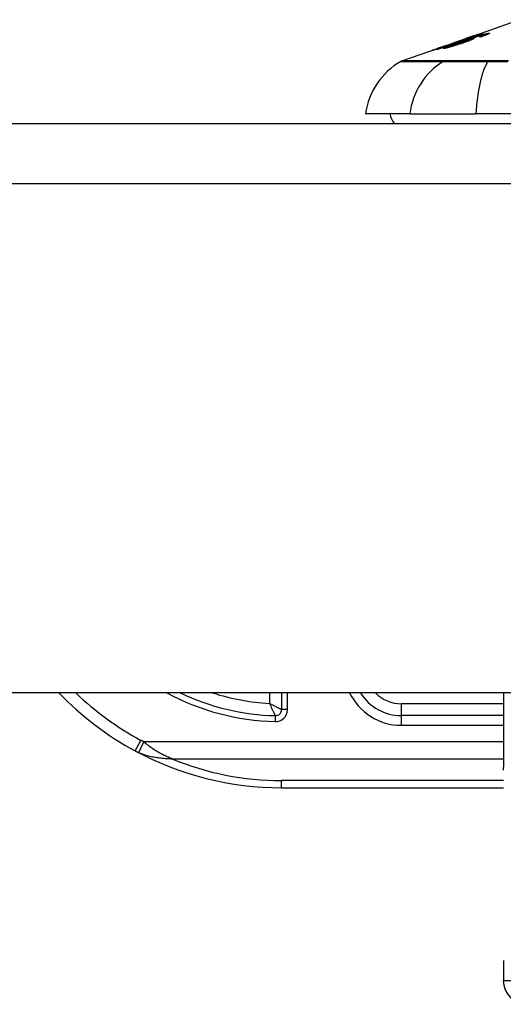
# Model space of a CAD drawing. Header units: inches. Extents: x 15 to 513, y 46 to 241.
# Tile 192 of 256: x 18.506 to 19.3, y 239.471 to 241.086. Entities that reach past the tile are written whole.
import ezdxf

# ---------------------------------------------------------------- set-up
doc = ezdxf.new("R2010")
doc.units = ezdxf.units.IN
doc.header["$MEASUREMENT"] = 0
doc.layers.add('Visible Edges(ANSI)', color=7, linetype='Continuous', lineweight=25)
doc.layers.add('Visible Tangent Edges(ANSI)', color=7, linetype='Continuous', lineweight=25)

msp = doc.modelspace()

# ---------------------------------------------------------------- linework, layer by layer
at = {"layer": 'Visible Edges(ANSI)'}
for p, q in [((19.2491, 241.059), (19.3273, 241.0864)), ((19.2038, 241.0431), (19.2389, 241.0554)), ((19.2199, 241.0487), (19.228, 241.0515)), ((19.2212, 241.0491), (19.2212, 241.0488)), ((19.2279, 241.0515), (19.2279, 241.0513)), ((19.2348, 241.0532), (19.2436, 241.0563)), ((19.2362, 241.0514), (19.2362, 241.0511)), ((19.2394, 241.0556), (19.2394, 241.0556)), ((19.2432, 241.0526), (19.2432, 241.0514)), ((19.2436, 241.0563), (19.2436, 241.0559)), ((19.2487, 241.0574), (19.2487, 241.0571)), ((19.2523, 241.06), (19.2523, 241.0597)), ((19.2657, 241.0632), (19.2657, 241.0629)), ((19.2677, 241.0606), (19.2677, 241.0597)), ((19.2695, 241.0616), (19.2695, 241.0603)), ((19.1338, 241.0186), (19.1956, 241.0403)), ((19.1909, 241.0385), (19.1909, 241.0383)), ((19.2034, 241.043), (19.2034, 241.043)), ((19.2092, 241.0414), (19.2092, 241.0405)), ((19.1467, 240.9317), (19.0739, 240.9317)), ((19.1467, 240.9317), (19.2554, 240.9317)), ((20.1128, 240.9317), (19.2554, 240.9317)), ((15.5331, 240.916), (69.1381, 240.916)), ((69.1381, 239.982), (15.5331, 239.982)), ((18.9361, 239.982), (18.9361, 239.9545)), ((19.3003, 239.982), (19.3003, 239.86)), ((19.3003, 239.9446), (19.1329, 239.9446)), ((18.9361, 239.8264), (19.3005, 239.8264)), ((19.3003, 239.543), (19.3003, 239.5104))]:
    msp.add_line(p, q, dxfattribs=at)
at = {"layer": 'Visible Edges(ANSI)', "flags": 128}
for points in [[(19.2629, 241.0607), (19.2637, 241.061), (19.2645, 241.0612), (19.2653, 241.0615), (19.266, 241.0617), (19.2668, 241.0619), (19.2675, 241.0621), (19.2682, 241.0623), (19.2689, 241.0625), (19.2696, 241.0627), (19.2702, 241.0629), (19.2708, 241.063), (19.2714, 241.0632), (19.272, 241.0633), (19.2725, 241.0634), (19.273, 241.0636), (19.2735, 241.0637), (19.274, 241.0638), (19.2744, 241.0639), (19.2748, 241.0639), (19.2751, 241.064), (19.2755, 241.064), (19.2758, 241.0641), (19.2761, 241.0641), (19.2763, 241.0642)], [(19.2763, 241.0642), (19.2767, 241.0642), (19.277, 241.0642), (19.2772, 241.0641), (19.2773, 241.0641), (19.2774, 241.064), (19.2774, 241.0639), (19.2773, 241.0638), (19.2771, 241.0636), (19.2768, 241.0635), (19.2764, 241.0632), (19.276, 241.063), (19.2755, 241.0628), (19.2748, 241.0625), (19.2742, 241.0622), (19.2734, 241.0619), (19.2726, 241.0615), (19.2717, 241.0612), (19.2708, 241.0608), (19.2698, 241.0604), (19.2687, 241.0601), (19.2677, 241.0597), (19.2665, 241.0593), (19.2654, 241.0589), (19.2643, 241.0585)], [(19.1909, 241.0373), (19.1932, 241.0381), (19.1956, 241.039), (19.198, 241.0398), (19.2004, 241.0407), (19.2029, 241.0415), (19.2053, 241.0423), (19.2077, 241.0432), (19.2101, 241.044), (19.2125, 241.0448), (19.2149, 241.0457), (19.2173, 241.0465), (19.2198, 241.0474), (19.2222, 241.0482), (19.2246, 241.0491), (19.227, 241.0499), (19.2294, 241.0507), (19.2319, 241.0516), (19.2343, 241.0524), (19.2367, 241.0533), (19.2391, 241.0541), (19.2415, 241.0549), (19.2439, 241.0558), (19.2463, 241.0566), (19.2487, 241.0574)], [(19.2666, 241.0632), (19.2636, 241.0622), (19.2605, 241.0611), (19.2574, 241.0601), (19.2543, 241.059), (19.2512, 241.0579), (19.2481, 241.0568), (19.245, 241.0558), (19.2419, 241.0547), (19.2388, 241.0536), (19.2356, 241.0525), (19.2325, 241.0515), (19.2294, 241.0504), (19.2263, 241.0493), (19.2232, 241.0482), (19.2201, 241.0471), (19.217, 241.0461), (19.2139, 241.045), (19.2108, 241.0439), (19.2077, 241.0429), (19.2046, 241.0418), (19.2015, 241.0407), (19.1985, 241.0397), (19.1954, 241.0386), (19.1923, 241.0375)], [(19.2025, 241.0389), (19.2015, 241.0389), (19.2021, 241.0394), (19.2045, 241.0405), (19.207, 241.0414), (19.208, 241.0418), (19.2089, 241.0422), (19.2099, 241.0426), (19.211, 241.043), (19.2121, 241.0434), (19.2132, 241.0438), (19.2143, 241.0442), (19.2154, 241.0446), (19.2166, 241.045), (19.2178, 241.0454), (19.219, 241.0459), (19.2202, 241.0463), (19.2214, 241.0467), (19.2227, 241.0472), (19.224, 241.0476), (19.2252, 241.0481), (19.2265, 241.0485), (19.2278, 241.049), (19.229, 241.0494), (19.2303, 241.0498)], [(19.2336, 241.0481), (19.2321, 241.0475), (19.2306, 241.047), (19.2291, 241.0465), (19.2275, 241.046), (19.226, 241.0455), (19.2244, 241.045), (19.2228, 241.0445), (19.2212, 241.044), (19.2196, 241.0435), (19.2181, 241.0431), (19.2166, 241.0426), (19.2151, 241.0422), (19.2137, 241.0417), (19.2123, 241.0413), (19.2109, 241.041), (19.2097, 241.0406), (19.2085, 241.0403), (19.2073, 241.04), (19.2063, 241.0397), (19.2053, 241.0395), (19.2044, 241.0393), (19.2037, 241.0391), (19.2031, 241.039), (19.2025, 241.0389)], [(19.2073, 241.0441), (19.2082, 241.0444), (19.209, 241.0447), (19.2098, 241.0449), (19.2106, 241.0452), (19.2114, 241.0455), (19.2122, 241.0458), (19.213, 241.0461), (19.2138, 241.0463), (19.2145, 241.0466), (19.2152, 241.0469), (19.2159, 241.0471), (19.2165, 241.0473), (19.2171, 241.0476), (19.2178, 241.0478), (19.2184, 241.048), (19.219, 241.0482), (19.2196, 241.0484), (19.2201, 241.0486), (19.2205, 241.0488), (19.2208, 241.0489), (19.221, 241.049), (19.2212, 241.0491), (19.2212, 241.0491), (19.2212, 241.0491)], [(19.2258, 241.0506), (19.2256, 241.0505), (19.2254, 241.0504), (19.2252, 241.0503), (19.225, 241.0502), (19.2247, 241.0501), (19.2244, 241.05), (19.2241, 241.0499), (19.2237, 241.0497), (19.2233, 241.0496), (19.2229, 241.0494), (19.2224, 241.0493), (19.2219, 241.0491), (19.2214, 241.0489), (19.2208, 241.0487), (19.2201, 241.0484), (19.2192, 241.0481), (19.2182, 241.0477), (19.2169, 241.0473), (19.2155, 241.0468), (19.2141, 241.0463), (19.2126, 241.0457), (19.211, 241.0452), (19.2095, 241.0447), (19.208, 241.0441)], [(19.2097, 241.0414), (19.21, 241.0414), (19.2102, 241.0415), (19.2105, 241.0415), (19.2109, 241.0416), (19.2113, 241.0417), (19.2117, 241.0418), (19.2122, 241.0419), (19.2127, 241.0421), (19.2133, 241.0422), (19.2139, 241.0424), (19.2145, 241.0425), (19.2151, 241.0427), (19.2157, 241.0429), (19.2164, 241.0431), (19.2171, 241.0433), (19.218, 241.0436), (19.2191, 241.0439), (19.2204, 241.0443), (19.222, 241.0448), (19.2237, 241.0454), (19.2254, 241.0459), (19.2271, 241.0465), (19.2288, 241.0471), (19.2305, 241.0476)], [(19.2212, 241.0491), (19.2212, 241.0491), (19.2212, 241.0491), (19.2211, 241.0491), (19.2211, 241.0491), (19.2211, 241.0491), (19.221, 241.0491), (19.221, 241.0491), (19.221, 241.049), (19.2209, 241.049), (19.2209, 241.049), (19.2208, 241.049), (19.2207, 241.049), (19.2207, 241.049), (19.2206, 241.0489), (19.2206, 241.0489), (19.2205, 241.0489), (19.2204, 241.0489), (19.2203, 241.0488), (19.2203, 241.0488), (19.2202, 241.0488), (19.2201, 241.0488), (19.22, 241.0487), (19.22, 241.0487), (19.2199, 241.0487)], [(19.2425, 241.0527), (19.2421, 241.0526), (19.2415, 241.0525), (19.2408, 241.0523), (19.24, 241.0521), (19.239, 241.0519), (19.238, 241.0516), (19.237, 241.0513), (19.2361, 241.051), (19.2352, 241.0508), (19.2345, 241.0505), (19.2337, 241.0503), (19.2329, 241.05), (19.2321, 241.0498), (19.2312, 241.0495), (19.2304, 241.0493), (19.2295, 241.049), (19.2287, 241.0487), (19.2278, 241.0484), (19.227, 241.0481), (19.2262, 241.0478), (19.2253, 241.0476), (19.2245, 241.0473), (19.2236, 241.047), (19.2228, 241.0467)], [(19.2414, 241.0558), (19.2407, 241.0556), (19.24, 241.0554), (19.2394, 241.0551), (19.2387, 241.0549), (19.238, 241.0547), (19.2373, 241.0544), (19.2366, 241.0542), (19.236, 241.054), (19.2353, 241.0537), (19.2347, 241.0535), (19.234, 241.0533), (19.2333, 241.0531), (19.2326, 241.0528), (19.2319, 241.0526), (19.2312, 241.0523), (19.2305, 241.0521), (19.2298, 241.0519), (19.2291, 241.0516), (19.2284, 241.0514), (19.2278, 241.0512), (19.2272, 241.051), (19.2267, 241.0509), (19.2262, 241.0507), (19.2258, 241.0506)], [(19.2279, 241.0515), (19.2284, 241.0516), (19.2296, 241.052), (19.2313, 241.0526), (19.2327, 241.053), (19.2332, 241.0532), (19.2336, 241.0533), (19.234, 241.0535), (19.2343, 241.0536), (19.2347, 241.0537), (19.2351, 241.0538), (19.2355, 241.054), (19.2359, 241.0541), (19.2363, 241.0543), (19.2368, 241.0544), (19.2372, 241.0546), (19.2376, 241.0547), (19.2381, 241.0549), (19.2385, 241.055), (19.2389, 241.0552), (19.2394, 241.0553), (19.2398, 241.0555), (19.2403, 241.0556), (19.2407, 241.0558), (19.2412, 241.0559)], [(19.228, 241.0515), (19.228, 241.0515), (19.228, 241.0515), (19.228, 241.0515), (19.228, 241.0515), (19.228, 241.0515), (19.228, 241.0515), (19.228, 241.0515), (19.2279, 241.0515), (19.2279, 241.0515), (19.2279, 241.0515), (19.2279, 241.0515), (19.2279, 241.0515), (19.2279, 241.0515), (19.2279, 241.0515), (19.2279, 241.0515), (19.2279, 241.0515), (19.2279, 241.0515), (19.2279, 241.0515), (19.2279, 241.0515), (19.2279, 241.0515), (19.2279, 241.0515), (19.2279, 241.0515), (19.2279, 241.0515), (19.2279, 241.0515)], [(19.2303, 241.0498), (19.2317, 241.0503), (19.2331, 241.0508), (19.2346, 241.0513), (19.236, 241.0518), (19.2374, 241.0523), (19.2388, 241.0528), (19.2403, 241.0533), (19.2417, 241.0538), (19.2431, 241.0543), (19.2445, 241.0547), (19.2459, 241.0552), (19.2473, 241.0557), (19.2487, 241.0561), (19.25, 241.0566), (19.2514, 241.057), (19.2527, 241.0575), (19.254, 241.0579), (19.2553, 241.0583), (19.2566, 241.0588), (19.2579, 241.0592), (19.2592, 241.0596), (19.2604, 241.06), (19.2617, 241.0604), (19.2629, 241.0607)], [(19.2305, 241.0476), (19.2317, 241.048), (19.2329, 241.0485), (19.2341, 241.0489), (19.2353, 241.0493), (19.2364, 241.0497), (19.2374, 241.0501), (19.2384, 241.0504), (19.2394, 241.0508), (19.2402, 241.0511), (19.2409, 241.0514), (19.2414, 241.0516), (19.2419, 241.0518), (19.2422, 241.052), (19.2425, 241.0521), (19.2427, 241.0523), (19.2429, 241.0524), (19.2431, 241.0525), (19.2431, 241.0525), (19.2432, 241.0526), (19.2431, 241.0527), (19.2431, 241.0527), (19.2429, 241.0527), (19.2428, 241.0527), (19.2425, 241.0527)], [(19.2509, 241.0554), (19.2514, 241.0554), (19.2517, 241.0554), (19.2517, 241.0553), (19.2516, 241.0551), (19.2512, 241.0548), (19.2507, 241.0545), (19.25, 241.0542), (19.2493, 241.0538), (19.2485, 241.0535), (19.2478, 241.0532), (19.2471, 241.0529), (19.2463, 241.0526), (19.2455, 241.0523), (19.2446, 241.0519), (19.2436, 241.0516), (19.2426, 241.0512), (19.2416, 241.0508), (19.2405, 241.0504), (19.2394, 241.0501), (19.2383, 241.0497), (19.2372, 241.0493), (19.236, 241.0489), (19.2348, 241.0485), (19.2336, 241.0481)], [(19.2487, 241.0574), (19.2482, 241.0573), (19.2477, 241.0571), (19.2472, 241.0569), (19.2467, 241.0568), (19.2462, 241.0566), (19.2457, 241.0565), (19.2452, 241.0563), (19.2447, 241.0562), (19.2442, 241.056), (19.2437, 241.0559), (19.2433, 241.0557), (19.2428, 241.0556), (19.2424, 241.0555), (19.2419, 241.0553), (19.2414, 241.0552), (19.2408, 241.055), (19.2402, 241.0548), (19.2394, 241.0546), (19.2387, 241.0544), (19.2379, 241.0541), (19.2371, 241.0539), (19.2363, 241.0536), (19.2355, 241.0534), (19.2348, 241.0532)], [(19.2644, 241.0606), (19.2625, 241.0601), (19.2604, 241.0595), (19.2583, 241.0588), (19.2561, 241.0581), (19.254, 241.0574), (19.2522, 241.0568), (19.2507, 241.0564), (19.2497, 241.056), (19.2488, 241.0557), (19.248, 241.0555), (19.2472, 241.0552), (19.2463, 241.0549), (19.2455, 241.0546), (19.2446, 241.0543), (19.2437, 241.054), (19.2429, 241.0537), (19.242, 241.0534), (19.2412, 241.0531), (19.2403, 241.0528), (19.2395, 241.0526), (19.2387, 241.0523), (19.2378, 241.052), (19.237, 241.0517), (19.2362, 241.0514)], [(19.2362, 241.0514), (19.2369, 241.0516), (19.2375, 241.0518), (19.2381, 241.052), (19.2388, 241.0522), (19.2394, 241.0524), (19.24, 241.0526), (19.2406, 241.0528), (19.2412, 241.053), (19.2418, 241.0531), (19.2424, 241.0533), (19.2431, 241.0535), (19.2437, 241.0537), (19.2444, 241.0539), (19.2451, 241.0541), (19.2458, 241.0543), (19.2466, 241.0545), (19.2473, 241.0547), (19.2479, 241.0548), (19.2486, 241.055), (19.2491, 241.0551), (19.2496, 241.0552), (19.2501, 241.0553), (19.2505, 241.0553), (19.2509, 241.0554)], [(19.2523, 241.06), (19.2522, 241.06), (19.252, 241.0599), (19.2516, 241.0598), (19.2512, 241.0596), (19.2506, 241.0594), (19.2499, 241.0592), (19.2493, 241.059), (19.2487, 241.0588), (19.2481, 241.0586), (19.2476, 241.0584), (19.247, 241.0582), (19.2464, 241.058), (19.2457, 241.0578), (19.2451, 241.0576), (19.2444, 241.0573), (19.2438, 241.0571), (19.2431, 241.0569), (19.2424, 241.0566), (19.2417, 241.0564), (19.241, 241.0561), (19.2403, 241.0559), (19.2395, 241.0556), (19.2388, 241.0554), (19.2381, 241.0551)], [(19.2381, 241.0551), (19.2382, 241.0551), (19.2382, 241.0552), (19.2383, 241.0552), (19.2383, 241.0552), (19.2384, 241.0552), (19.2384, 241.0552), (19.2385, 241.0553), (19.2385, 241.0553), (19.2386, 241.0553), (19.2386, 241.0553), (19.2387, 241.0553), (19.2387, 241.0553), (19.2388, 241.0554), (19.2388, 241.0554), (19.2389, 241.0554), (19.2389, 241.0554), (19.239, 241.0554), (19.239, 241.0555), (19.2391, 241.0555), (19.2391, 241.0555), (19.2392, 241.0555), (19.2392, 241.0555), (19.2393, 241.0555), (19.2394, 241.0556)], [(19.2394, 241.0556), (19.2411, 241.0562), (19.2428, 241.0568), (19.2445, 241.0574), (19.2461, 241.0579), (19.2477, 241.0585), (19.2493, 241.059), (19.2507, 241.0595), (19.252, 241.06), (19.253, 241.0604), (19.254, 241.0607), (19.2547, 241.0609), (19.2555, 241.0612), (19.2561, 241.0614), (19.2567, 241.0616), (19.2573, 241.0618), (19.2578, 241.062), (19.2582, 241.0621), (19.2586, 241.0623), (19.2589, 241.0624), (19.2592, 241.0625), (19.2594, 241.0625), (19.2596, 241.0626), (19.2597, 241.0626), (19.2598, 241.0626)], [(19.2412, 241.0559), (19.2419, 241.0562), (19.2427, 241.0565), (19.2434, 241.0567), (19.2442, 241.057), (19.2449, 241.0573), (19.2456, 241.0575), (19.2463, 241.0578), (19.247, 241.058), (19.2476, 241.0582), (19.2482, 241.0584), (19.2488, 241.0587), (19.2494, 241.0589), (19.2499, 241.059), (19.2504, 241.0592), (19.2508, 241.0594), (19.2511, 241.0595), (19.2515, 241.0596), (19.2517, 241.0597), (19.2519, 241.0598), (19.2521, 241.0599), (19.2522, 241.0599), (19.2523, 241.06), (19.2523, 241.06), (19.2523, 241.06)], [(19.2598, 241.0626), (19.2598, 241.0626), (19.2598, 241.0626), (19.2596, 241.0625), (19.2593, 241.0624), (19.2589, 241.0622), (19.2584, 241.062), (19.2578, 241.0618), (19.2572, 241.0615), (19.2564, 241.0612), (19.2555, 241.0609), (19.2545, 241.0605), (19.2535, 241.0601), (19.2524, 241.0597), (19.2513, 241.0594), (19.2503, 241.059), (19.2493, 241.0586), (19.2483, 241.0583), (19.2474, 241.0579), (19.2464, 241.0576), (19.2454, 241.0572), (19.2445, 241.0569), (19.2435, 241.0566), (19.2424, 241.0562), (19.2414, 241.0558)], [(19.2436, 241.0563), (19.2446, 241.0566), (19.2457, 241.0569), (19.2467, 241.0572), (19.2477, 241.0575), (19.2487, 241.0578), (19.2497, 241.0581), (19.2507, 241.0584), (19.2517, 241.0587), (19.2526, 241.059), (19.2536, 241.0593), (19.2545, 241.0596), (19.2554, 241.0599), (19.2562, 241.0602), (19.2571, 241.0604), (19.2579, 241.0607), (19.2587, 241.0609), (19.2595, 241.0612), (19.2604, 241.0615), (19.2612, 241.0617), (19.2621, 241.062), (19.263, 241.0623), (19.2639, 241.0626), (19.2648, 241.0629), (19.2657, 241.0632)], [(19.261, 241.0581), (19.2613, 241.0582), (19.2616, 241.0583), (19.262, 241.0584), (19.2623, 241.0585), (19.2626, 241.0586), (19.2629, 241.0587), (19.2632, 241.0588), (19.2635, 241.059), (19.2638, 241.0591), (19.2641, 241.0592), (19.2644, 241.0593), (19.2647, 241.0594), (19.265, 241.0595), (19.2653, 241.0596), (19.2655, 241.0597), (19.2658, 241.0598), (19.2661, 241.0599), (19.2663, 241.06), (19.2666, 241.0601), (19.2668, 241.0602), (19.2671, 241.0603), (19.2673, 241.0604), (19.2675, 241.0605), (19.2677, 241.0606)], [(19.2643, 241.0585), (19.2641, 241.0585), (19.264, 241.0584), (19.2638, 241.0584), (19.2637, 241.0584), (19.2636, 241.0584), (19.2634, 241.0584), (19.2633, 241.0584), (19.2632, 241.0583), (19.263, 241.0583), (19.2629, 241.0583), (19.2628, 241.0583), (19.2626, 241.0583), (19.2625, 241.0583), (19.2624, 241.0582), (19.2622, 241.0582), (19.2621, 241.0582), (19.262, 241.0582), (19.2618, 241.0582), (19.2617, 241.0581), (19.2616, 241.0581), (19.2614, 241.0581), (19.2613, 241.0581), (19.2612, 241.0581), (19.261, 241.0581)], [(19.2689, 241.0617), (19.2688, 241.0616), (19.2687, 241.0616), (19.2686, 241.0616), (19.2685, 241.0616), (19.2684, 241.0616), (19.2682, 241.0616), (19.2681, 241.0615), (19.2679, 241.0615), (19.2678, 241.0615), (19.2676, 241.0614), (19.2674, 241.0614), (19.2672, 241.0613), (19.267, 241.0613), (19.2668, 241.0613), (19.2666, 241.0612), (19.2664, 241.0611), (19.2662, 241.0611), (19.266, 241.061), (19.2657, 241.061), (19.2655, 241.0609), (19.2652, 241.0608), (19.265, 241.0608), (19.2647, 241.0607), (19.2644, 241.0606)], [(19.2657, 241.0632), (19.2657, 241.0632), (19.2657, 241.0632), (19.2658, 241.0632), (19.2658, 241.0632), (19.2659, 241.0632), (19.2659, 241.0632), (19.2659, 241.0632), (19.266, 241.0632), (19.266, 241.0632), (19.2661, 241.0632), (19.2661, 241.0632), (19.2662, 241.0632), (19.2662, 241.0632), (19.2662, 241.0632), (19.2663, 241.0632), (19.2663, 241.0632), (19.2664, 241.0632), (19.2664, 241.0632), (19.2664, 241.0632), (19.2665, 241.0632), (19.2665, 241.0632), (19.2666, 241.0632), (19.2666, 241.0632), (19.2666, 241.0632)], [(19.2677, 241.0606), (19.2679, 241.0607), (19.2681, 241.0608), (19.2683, 241.0608), (19.2685, 241.0609), (19.2686, 241.061), (19.2688, 241.0611), (19.2689, 241.0612), (19.269, 241.0612), (19.2691, 241.0613), (19.2692, 241.0613), (19.2693, 241.0614), (19.2694, 241.0614), (19.2694, 241.0615), (19.2695, 241.0615), (19.2695, 241.0616), (19.2695, 241.0616), (19.2695, 241.0616), (19.2694, 241.0616), (19.2694, 241.0617), (19.2693, 241.0617), (19.2692, 241.0617), (19.2691, 241.0617), (19.269, 241.0617), (19.2689, 241.0617)], [(19.1834, 241.0359), (19.1833, 241.0359), (19.1835, 241.0359), (19.1838, 241.0361), (19.1843, 241.0362), (19.1849, 241.0365), (19.1858, 241.0368), (19.1867, 241.0371), (19.1876, 241.0374), (19.1884, 241.0377), (19.1892, 241.038), (19.19, 241.0383), (19.1908, 241.0386), (19.1917, 241.0389), (19.1927, 241.0392), (19.1936, 241.0396), (19.1946, 241.0399), (19.1957, 241.0403), (19.1967, 241.0406), (19.1978, 241.041), (19.1989, 241.0414), (19.2, 241.0418), (19.2011, 241.0422), (19.2022, 241.0426), (19.2034, 241.043)], [(19.208, 241.0441), (19.2059, 241.0434), (19.2038, 241.0427), (19.2017, 241.042), (19.1997, 241.0413), (19.1977, 241.0406), (19.1959, 241.04), (19.1941, 241.0394), (19.1925, 241.0388), (19.1912, 241.0384), (19.1901, 241.038), (19.1892, 241.0377), (19.1884, 241.0375), (19.1876, 241.0372), (19.1869, 241.037), (19.1863, 241.0368), (19.1857, 241.0366), (19.1852, 241.0364), (19.1848, 241.0363), (19.1844, 241.0362), (19.1841, 241.0361), (19.1838, 241.036), (19.1836, 241.0359), (19.1835, 241.0359), (19.1834, 241.0359)], [(19.205, 241.0435), (19.2038, 241.0431), (19.2026, 241.0427), (19.2014, 241.0423), (19.2002, 241.0418), (19.199, 241.0414), (19.1979, 241.041), (19.1968, 241.0407), (19.1958, 241.0403), (19.1949, 241.04), (19.1941, 241.0397), (19.1935, 241.0395), (19.193, 241.0393), (19.1926, 241.0392), (19.1923, 241.0391), (19.192, 241.0389), (19.1918, 241.0389), (19.1915, 241.0388), (19.1914, 241.0387), (19.1912, 241.0386), (19.1911, 241.0386), (19.191, 241.0386), (19.191, 241.0385), (19.1909, 241.0385), (19.191, 241.0385)], [(19.1923, 241.0375), (19.1923, 241.0375), (19.1922, 241.0375), (19.1922, 241.0375), (19.1921, 241.0375), (19.192, 241.0375), (19.192, 241.0375), (19.1919, 241.0375), (19.1918, 241.0375), (19.1918, 241.0375), (19.1917, 241.0374), (19.1917, 241.0374), (19.1916, 241.0374), (19.1915, 241.0374), (19.1915, 241.0374), (19.1914, 241.0374), (19.1913, 241.0374), (19.1913, 241.0374), (19.1912, 241.0374), (19.1912, 241.0374), (19.1911, 241.0374), (19.191, 241.0373), (19.191, 241.0373), (19.1909, 241.0373), (19.1909, 241.0373)], [(19.191, 241.0385), (19.1911, 241.0386), (19.1912, 241.0386), (19.1915, 241.0387), (19.1919, 241.0388), (19.1923, 241.0389), (19.1928, 241.0391), (19.1935, 241.0393), (19.1942, 241.0396), (19.1949, 241.0398), (19.1956, 241.04), (19.1963, 241.0403), (19.197, 241.0405), (19.1978, 241.0408), (19.1986, 241.041), (19.1994, 241.0413), (19.2002, 241.0416), (19.2011, 241.0419), (19.2019, 241.0422), (19.2028, 241.0425), (19.2037, 241.0428), (19.2046, 241.0431), (19.2055, 241.0434), (19.2064, 241.0438), (19.2073, 241.0441)], [(19.2034, 241.043), (19.2035, 241.043), (19.2035, 241.043), (19.2036, 241.043), (19.2037, 241.0431), (19.2037, 241.0431), (19.2038, 241.0431), (19.2039, 241.0431), (19.2039, 241.0432), (19.204, 241.0432), (19.2041, 241.0432), (19.2041, 241.0432), (19.2042, 241.0433), (19.2043, 241.0433), (19.2043, 241.0433), (19.2044, 241.0433), (19.2045, 241.0434), (19.2045, 241.0434), (19.2046, 241.0434), (19.2047, 241.0434), (19.2047, 241.0434), (19.2048, 241.0435), (19.2049, 241.0435), (19.2049, 241.0435), (19.205, 241.0435)], [(19.2228, 241.0467), (19.222, 241.0464), (19.2211, 241.0461), (19.2203, 241.0458), (19.2195, 241.0455), (19.2187, 241.0452), (19.2179, 241.045), (19.2171, 241.0447), (19.2164, 241.0444), (19.2156, 241.0441), (19.2149, 241.0439), (19.2142, 241.0436), (19.2136, 241.0434), (19.2129, 241.0431), (19.2123, 241.0429), (19.2117, 241.0426), (19.2112, 241.0424), (19.2107, 241.0422), (19.2103, 241.042), (19.2099, 241.0419), (19.2096, 241.0417), (19.2093, 241.0415), (19.2092, 241.0414), (19.2093, 241.0413), (19.2097, 241.0414)]]:
    msp.add_lwpolyline(points, dxfattribs=at)
at = {"layer": 'Visible Edges(ANSI)'}
for centre, radius, start, end in [((19.1909, 240.9154), 0.1181, 119.8169, 172.0587), ((19.137, 241.0093), 0.00984, 109.29, 119.8169), ((19.1526, 240.9396), 0.0394, 191.537, 216.8699), ((18.9361, 240.3333), 0.5069, 223.883, 241.7521), ((18.9361, 240.3333), 0.3888, 244.6591, 268.5116), ((19.1329, 240.0233), 0.0787, 211.6615, 270), ((18.9263, 239.9545), 0.00984, 268.5116, 0), ((18.9361, 240.3333), 0.5069, 241.7521, 270), ((19.3396, 239.5104), 0.0394, 180, 270)]:
    msp.add_arc(centre, radius, start, end, dxfattribs=at)
at = {"layer": 'Visible Tangent Edges(ANSI)'}
for p, q in [((19.2763, 241.0642), (19.2763, 241.0632)), ((19.2279, 241.0515), (19.2279, 241.0513)), ((19.2303, 241.0498), (19.2303, 241.0492)), ((19.2305, 241.0476), (19.2305, 241.047)), ((19.2412, 241.0559), (19.2412, 241.0557)), ((19.2509, 241.0554), (19.2509, 241.0546)), ((19.2598, 241.0626), (19.2598, 241.0626)), ((19.2629, 241.0607), (19.2629, 241.0602)), ((19.191, 241.0385), (19.191, 241.0383)), ((19.2073, 241.0441), (19.2073, 241.0439)), ((19.2097, 241.0414), (19.2097, 241.0406)), ((19.2036, 241.0186), (19.2034, 241.0186)), ((19.2758, 241.0186), (19.2753, 241.0186)), ((69.1381, 240.817), (15.5331, 240.817)), ((18.9164, 239.982), (18.9164, 239.9648)), ((18.9459, 239.9545), (18.9459, 239.982)), ((18.9459, 239.9545), (18.9361, 239.9545)), ((19.1329, 239.9446), (19.1329, 239.9642)), ((19.3003, 239.9642), (19.1329, 239.9642)), ((18.926, 239.9447), (18.9257, 239.9348)), ((19.1329, 239.9288), (19.1329, 239.9446)), ((19.1329, 239.9288), (19.3003, 239.9288)), ((18.6962, 239.8868), (18.7055, 239.9041)), ((18.7019, 239.8841), (18.7102, 239.9018)), ((19.3003, 239.9018), (18.7102, 239.9018)), ((18.7562, 239.874), (19.3003, 239.874)), ((18.9361, 239.8264), (18.9361, 239.838)), ((19.3004, 239.838), (18.9361, 239.838)), ((19.3003, 239.5104), (19.4971, 239.5104))]:
    msp.add_line(p, q, dxfattribs=at)
at = {"layer": 'Visible Tangent Edges(ANSI)', "flags": 128}
for points in [[(19.1321, 241.0179), (19.1323, 241.0179), (19.1326, 241.0179), (19.1332, 241.0179), (19.1341, 241.0179), (19.1352, 241.0179), (19.1365, 241.0178), (19.1381, 241.0178), (19.1399, 241.0178), (19.142, 241.0178), (19.1442, 241.0178), (19.1468, 241.0178), (19.1496, 241.0178), (19.1526, 241.0178), (19.1558, 241.0178), (19.1593, 241.0178), (19.163, 241.0178), (19.167, 241.0178), (19.1712, 241.0177), (19.1756, 241.0177), (19.1803, 241.0177), (19.1852, 241.0177), (19.1903, 241.0177), (19.1957, 241.0177), (19.2013, 241.0177)], [(19.2034, 241.0186), (19.1978, 241.0186), (19.1924, 241.0186), (19.1872, 241.0186), (19.1823, 241.0186), (19.1776, 241.0186), (19.1732, 241.0186), (19.1689, 241.0186), (19.1649, 241.0186), (19.1612, 241.0186), (19.1577, 241.0186), (19.1544, 241.0186), (19.1514, 241.0186), (19.1486, 241.0186), (19.146, 241.0186), (19.1437, 241.0186), (19.1416, 241.0186), (19.1398, 241.0186), (19.1382, 241.0186), (19.1368, 241.0186), (19.1357, 241.0186), (19.1349, 241.0186), (19.1343, 241.0186), (19.1339, 241.0186), (19.1338, 241.0186)], [(19.2013, 241.0177), (19.2028, 241.0177), (19.2045, 241.0176), (19.2064, 241.0176), (19.2084, 241.0176), (19.2105, 241.0176), (19.2128, 241.0176), (19.2153, 241.0176), (19.2178, 241.0176), (19.2206, 241.0176), (19.2234, 241.0176), (19.2264, 241.0176), (19.2295, 241.0176), (19.2327, 241.0176), (19.236, 241.0176), (19.2395, 241.0176), (19.243, 241.0176), (19.2467, 241.0176), (19.2504, 241.0176), (19.2542, 241.0176), (19.2582, 241.0176), (19.2622, 241.0176), (19.2662, 241.0176), (19.2703, 241.0177), (19.2745, 241.0177)], [(19.2753, 241.0186), (19.2712, 241.0186), (19.2672, 241.0186), (19.2632, 241.0186), (19.2593, 241.0186), (19.2555, 241.0186), (19.2518, 241.0186), (19.2481, 241.0186), (19.2446, 241.0186), (19.2411, 241.0186), (19.2377, 241.0186), (19.2345, 241.0186), (19.2313, 241.0186), (19.2283, 241.0186), (19.2254, 241.0186), (19.2226, 241.0186), (19.22, 241.0186), (19.2174, 241.0186), (19.215, 241.0186), (19.2128, 241.0186), (19.2106, 241.0186), (19.2086, 241.0186), (19.2068, 241.0186), (19.2051, 241.0186), (19.2036, 241.0186)], [(19.2745, 241.0177), (19.3075, 241.0177)], [(19.3086, 241.0186), (19.2922, 241.0186), (19.2758, 241.0186)], [(18.9361, 239.9545), (18.936, 239.9546), (18.9358, 239.9547), (18.9355, 239.9548), (18.9351, 239.955), (18.9346, 239.9553), (18.934, 239.9556), (18.9333, 239.956), (18.9325, 239.9564), (18.9317, 239.9568), (18.9309, 239.9572), (18.93, 239.9577), (18.929, 239.9582), (18.9281, 239.9587), (18.9271, 239.9592), (18.9261, 239.9597), (18.925, 239.9602), (18.924, 239.9608), (18.9229, 239.9614), (18.9218, 239.9619), (18.9208, 239.9625), (18.9197, 239.963), (18.9186, 239.9636), (18.9175, 239.9642), (18.9164, 239.9648)], [(18.9164, 239.9648), (18.9169, 239.9636), (18.9174, 239.9625), (18.918, 239.9614), (18.9185, 239.9603), (18.919, 239.9592), (18.9195, 239.9581), (18.92, 239.957), (18.9205, 239.9559), (18.921, 239.9549), (18.9215, 239.9538), (18.922, 239.9528), (18.9225, 239.9518), (18.923, 239.9509), (18.9234, 239.95), (18.9238, 239.9491), (18.9242, 239.9483), (18.9246, 239.9475), (18.9249, 239.9468), (18.9252, 239.9462), (18.9255, 239.9457), (18.9257, 239.9453), (18.9259, 239.9449), (18.926, 239.9448), (18.926, 239.9447)], [(18.7102, 239.9018), (18.71, 239.9019), (18.7098, 239.902), (18.7096, 239.9021), (18.7094, 239.9022), (18.7092, 239.9023), (18.709, 239.9024), (18.7088, 239.9025), (18.7086, 239.9026), (18.7084, 239.9027), (18.7082, 239.9027), (18.708, 239.9028), (18.7078, 239.9029), (18.7076, 239.903), (18.7074, 239.9031), (18.7072, 239.9032), (18.7071, 239.9033), (18.7069, 239.9034), (18.7067, 239.9035), (18.7065, 239.9036), (18.7063, 239.9037), (18.7061, 239.9038), (18.7059, 239.9039), (18.7057, 239.904), (18.7055, 239.9041)], [(18.7562, 239.874), (18.7543, 239.8747), (18.7523, 239.8755), (18.7504, 239.8763), (18.7484, 239.8772), (18.7465, 239.8781), (18.7445, 239.879), (18.7426, 239.8799), (18.7406, 239.8809), (18.7387, 239.8819), (18.7367, 239.883), (18.7348, 239.884), (18.7328, 239.8852), (18.7309, 239.8863), (18.729, 239.8875), (18.7271, 239.8887), (18.7252, 239.89), (18.7233, 239.8913), (18.7214, 239.8926), (18.7195, 239.894), (18.7176, 239.8954), (18.7157, 239.8969), (18.7139, 239.8985), (18.712, 239.9001), (18.7102, 239.9018)], [(18.6962, 239.8868), (18.6964, 239.8867), (18.6967, 239.8866), (18.6969, 239.8864), (18.6971, 239.8863), (18.6974, 239.8862), (18.6976, 239.8861), (18.6978, 239.886), (18.6981, 239.8858), (18.6983, 239.8857), (18.6985, 239.8856), (18.6988, 239.8855), (18.699, 239.8854), (18.6992, 239.8853), (18.6995, 239.8851), (18.6997, 239.885), (18.7, 239.8849), (18.7002, 239.8848), (18.7004, 239.8847), (18.7007, 239.8846), (18.7009, 239.8845), (18.7011, 239.8844), (18.7014, 239.8843), (18.7016, 239.8842), (18.7019, 239.8841)], [(18.7019, 239.8841), (18.7041, 239.8831), (18.7064, 239.8823), (18.7086, 239.8815), (18.7109, 239.8807), (18.7131, 239.88), (18.7154, 239.8794), (18.7177, 239.8788), (18.72, 239.8782), (18.7223, 239.8777), (18.7245, 239.8773), (18.7268, 239.8768), (18.7291, 239.8764), (18.7314, 239.8761), (18.7337, 239.8757), (18.7359, 239.8754), (18.7382, 239.8752), (18.7405, 239.8749), (18.7428, 239.8747), (18.745, 239.8745), (18.7473, 239.8744), (18.7495, 239.8742), (18.7518, 239.8741), (18.754, 239.874), (18.7562, 239.874)], [(19.3003, 239.8552), (19.3003, 239.86)]]:
    msp.add_lwpolyline(points, dxfattribs=at)
at = {"layer": 'Visible Tangent Edges(ANSI)'}
for centre, radius, start, end in [((18.9361, 240.3333), 0.4872, 226.1533, 241.7521), ((18.9361, 240.3333), 0.3986, 241.8192, 268.5116), ((18.9361, 240.3333), 0.3691, 252.1718, 266.9428), ((19.1329, 240.0233), 0.0945, 205.9392, 270), ((19.1329, 240.0233), 0.0591, 224.4163, 270), ((18.9263, 239.9545), 0.0197, 268.5116, 0), ((18.9361, 240.3055), 0.4675, 247.3707, 270)]:
    msp.add_arc(centre, radius, start, end, dxfattribs=at)
for centre, major_axis, ratio, start_param, end_param in [((19.2571, 240.9154), (0, 0.1181), 0.943995, 0.523835, 1.432195), ((19.206, 241.0091), (0.00008, 0.00984), 0.945463, 0.267645, 0.531352), ((19.294, 240.9154), (0, 0.1181), 0.32996, 0.523835, 1.432195), ((19.2762, 241.0091), (-0.00003, 0.00984), 0.32572, 0.259229, 0.522936)]:
    msp.add_ellipse(centre, major_axis=major_axis, ratio=ratio, start_param=start_param, end_param=end_param, dxfattribs=at)

doc.saveas('drawing.dxf')
